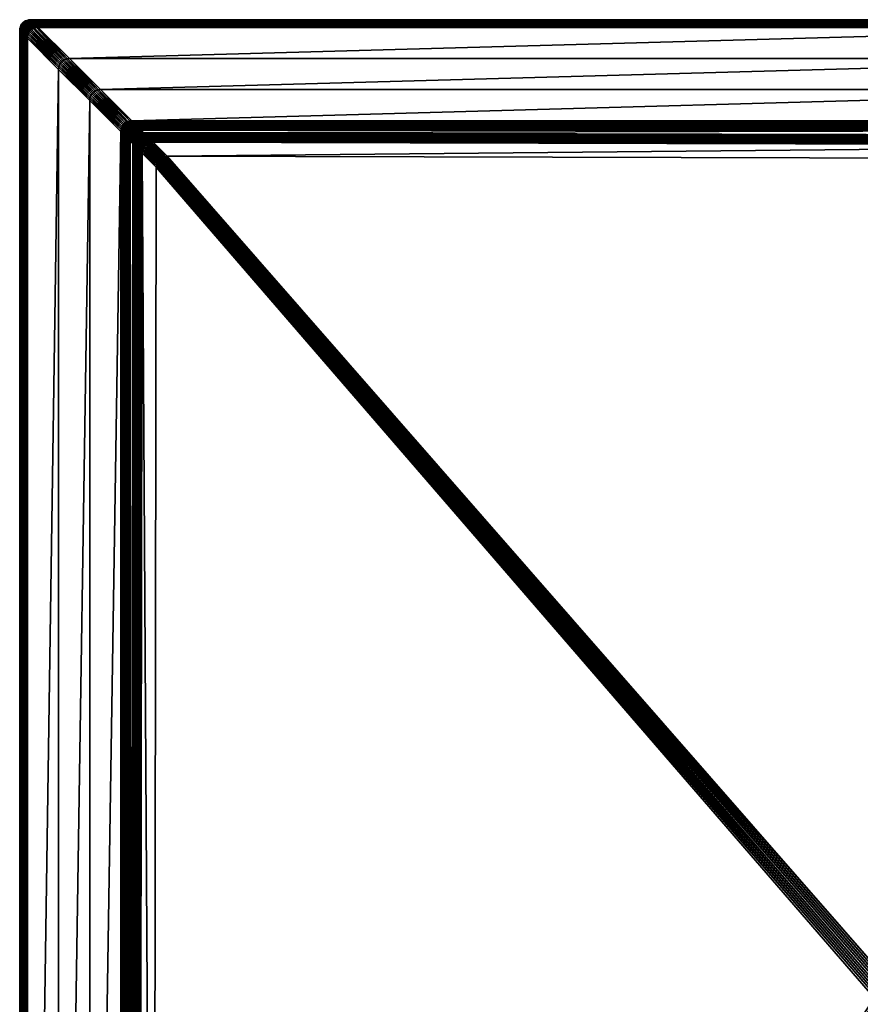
# Model space of a CAD drawing. Header units: centimetres. Extents: x 573 to 653, y 427 to 527.
# Tile 4 of 17: x 573 to 612, y 482 to 527. Entities that reach past the tile are written whole.
import ezdxf

# ---------------------------------------------------------------- set-up
doc = ezdxf.new("R2010")
doc.units = ezdxf.units.CM
doc.layers.get('0').update_dxf_attribs({"true_color": 0x565656})

msp = doc.modelspace()

# ---------------------------------------------------------------- meshes
at = {"color": 37, "true_color": 0x7a5834}
mesh = msp.add_polyface(dxfattribs=at)
corners = [(573.28, 526.587, 4), (573.269, 526.498, 4), (573.269, 526.498, 0), (573.28, 526.587, 0), (573.3, 526.668, 4), (573.3, 526.668, 0), (573.288, 526.579, 4.089), (573.277, 526.49, 4.089), (573.302, 526.566, 4.17), (573.291, 526.477, 4.17), (573.322, 526.546, 4.241), (573.311, 526.457, 4.241), (573.348, 526.52, 4.304), (573.337, 526.43, 4.304), (573.38, 526.487, 4.359), (573.369, 526.398, 4.359), (573.307, 526.66, 4.089), (573.321, 526.646, 4.17), (573.341, 526.626, 4.241), (573.367, 526.6, 4.304), (573.399, 526.568, 4.359), (573.369, 526.698, 4.241), (573.395, 526.672, 4.304), (573.428, 526.639, 4.359), (573.503, 526.264, 4.47), (573.514, 526.354, 4.47), (573.571, 526.297, 4.489), (573.56, 526.207, 4.489), (573.452, 526.315, 4.441), (573.463, 526.404, 4.441), (573.407, 526.36, 4.404), (573.418, 526.449, 4.404), (573.533, 526.434, 4.47), (573.59, 526.377, 4.489), (573.482, 526.485, 4.441), (573.438, 526.529, 4.404), (573.511, 526.556, 4.441), (573.561, 526.506, 4.47), (573.466, 526.601, 4.404), (573.503, 526.664, 4.404), (573.548, 526.62, 4.441), (573.593, 526.674, 4.441)]
mesh.append_faces([[corners[k] for k in face] for face in [(0, 1, 2), (2, 3, 0), (4, 0, 3), (3, 5, 4), (6, 7, 1), (1, 0, 6), (8, 9, 7), (7, 6, 8), (10, 11, 9), (9, 8, 10), (12, 13, 11), (11, 10, 12), (14, 15, 13), (13, 12, 14), (16, 6, 0), (0, 4, 16), (17, 8, 6), (6, 16, 17), (18, 10, 8), (8, 17, 18), (19, 12, 10), (10, 18, 19), (20, 14, 12), (12, 19, 20), (21, 18, 17), (22, 19, 18), (18, 21, 22), (23, 20, 19), (19, 22, 23), (24, 25, 26), (26, 27, 24), (28, 29, 25), (25, 24, 28), (30, 31, 29), (29, 28, 30), (15, 14, 31), (31, 30, 15), (25, 32, 33), (29, 34, 32), (32, 25, 29), (31, 35, 34), (34, 29, 31), (14, 20, 35), (35, 31, 14), (34, 36, 37), (37, 32, 34), (35, 38, 36), (36, 34, 35), (20, 23, 38), (38, 35, 20), (38, 39, 40), (40, 36, 38), (39, 38, 23), (41, 40, 39)]], dxfattribs={"vtx2": -1, "color": 37})
mesh = msp.add_polyface(dxfattribs=at)
corners = [(573.328, 526.739, 4), (573.3, 526.668, 4), (573.3, 526.668, 0), (573.328, 526.739, 0), (573.365, 526.802, 4), (573.365, 526.802, 0), (573.41, 526.857, 4), (573.41, 526.857, 0), (573.465, 526.902, 0), (573.528, 526.939, 0), (573.528, 526.939, 4), (573.465, 526.902, 4), (573.336, 526.732, 4.089), (573.307, 526.66, 4.089), (573.349, 526.718, 4.17), (573.321, 526.646, 4.17), (573.369, 526.698, 4.241), (573.372, 526.795, 4.089), (573.386, 526.781, 4.17), (573.406, 526.761, 4.241), (573.432, 526.735, 4.304), (573.395, 526.672, 4.304), (573.465, 526.703, 4.359), (573.428, 526.639, 4.359), (573.418, 526.849, 4.089), (573.432, 526.835, 4.17), (573.452, 526.815, 4.241), (573.478, 526.789, 4.304), (573.51, 526.757, 4.359), (573.503, 526.664, 4.404), (573.549, 526.718, 4.404), (573.536, 526.932, 4.089), (573.472, 526.895, 4.089), (573.549, 526.918, 4.17), (573.486, 526.881, 4.17), (573.569, 526.898, 4.241), (573.506, 526.861, 4.241), (573.595, 526.872, 4.304), (573.532, 526.835, 4.304), (573.565, 526.802, 4.359)]
mesh.append_faces([[corners[k] for k in face] for face in [(0, 1, 2), (2, 3, 0), (4, 0, 3), (3, 5, 4), (6, 4, 5), (5, 7, 6), (8, 9, 10), (10, 11, 8), (7, 8, 11), (11, 6, 7), (12, 13, 1), (1, 0, 12), (14, 15, 13), (13, 12, 14), (15, 14, 16), (17, 12, 0), (0, 4, 17), (18, 14, 12), (12, 17, 18), (19, 16, 14), (14, 18, 19), (20, 21, 16), (16, 19, 20), (22, 23, 21), (21, 20, 22), (24, 17, 4), (4, 6, 24), (25, 18, 17), (17, 24, 25), (26, 19, 18), (18, 25, 26), (27, 20, 19), (19, 26, 27), (28, 22, 20), (20, 27, 28), (23, 22, 29), (22, 28, 30), (30, 29, 22), (31, 32, 11), (11, 10, 31), (33, 34, 32), (32, 31, 33), (35, 36, 34), (34, 33, 35), (37, 38, 36), (32, 24, 6), (6, 11, 32), (34, 25, 24), (24, 32, 34), (36, 26, 25), (25, 34, 36), (38, 27, 26), (26, 36, 38), (39, 28, 27), (27, 38, 39)]], dxfattribs={"vtx2": -1, "color": 37})
mesh = msp.add_polyface(dxfattribs=at)
corners = [(573.571, 526.297, 4.489), (573.59, 526.377, 4.489), (573.653, 526.314, 4.5), (573.634, 526.234, 4.5), (573.514, 526.354, 4.47), (573.618, 526.449, 4.489), (573.681, 526.386, 4.5), (573.533, 526.434, 4.47), (573.561, 526.506, 4.47), (573.655, 526.512, 4.489), (573.718, 526.449, 4.5), (573.598, 526.569, 4.47), (573.511, 526.556, 4.441), (573.548, 526.62, 4.441), (573.701, 526.566, 4.489), (573.764, 526.503, 4.5), (573.644, 526.623, 4.47), (573.593, 526.674, 4.441), (573.503, 526.664, 4.404), (573.549, 526.718, 4.404), (573.971, 526.697, 4.489), (574.06, 526.707, 4.489), (574.123, 526.644, 4.5), (574.034, 526.634, 4.5), (573.914, 526.754, 4.47), (574.003, 526.764, 4.47), (573.863, 526.804, 4.441), (573.89, 526.677, 4.489), (573.953, 526.614, 4.5), (573.833, 526.734, 4.47), (573.782, 526.785, 4.441), (573.818, 526.649, 4.489), (573.881, 526.586, 4.5), (573.761, 526.706, 4.47), (573.711, 526.756, 4.441), (573.755, 526.612, 4.489), (573.818, 526.549, 4.5), (573.698, 526.669, 4.47), (573.648, 526.719, 4.441), (573.603, 526.764, 4.404), (573.666, 526.801, 4.404), (573.51, 526.757, 4.359), (573.565, 526.802, 4.359)]
mesh.append_faces([[corners[k] for k in face] for face in [(0, 1, 2), (2, 3, 0), (1, 0, 4), (1, 5, 6), (6, 2, 1), (7, 8, 5), (5, 1, 7), (5, 9, 10), (10, 6, 5), (8, 11, 9), (9, 5, 8), (12, 13, 11), (11, 8, 12), (9, 14, 15), (15, 10, 9), (11, 16, 14), (14, 9, 11), (13, 17, 16), (16, 11, 13), (18, 19, 17), (20, 21, 22), (22, 23, 20), (24, 25, 21), (21, 20, 24), (25, 24, 26), (27, 20, 23), (23, 28, 27), (29, 24, 20), (20, 27, 29), (24, 29, 30), (31, 27, 28), (28, 32, 31), (33, 29, 27), (27, 31, 33), (34, 30, 29), (29, 33, 34), (35, 31, 32), (32, 36, 35), (37, 33, 31), (31, 35, 37), (38, 34, 33), (33, 37, 38), (39, 40, 34), (34, 38, 39), (14, 35, 36), (36, 15, 14), (16, 37, 35), (35, 14, 16), (17, 38, 37), (37, 16, 17), (19, 39, 38), (38, 17, 19), (41, 42, 39), (39, 19, 41)]], dxfattribs={"vtx2": -1, "color": 37})
mesh = msp.add_polyface(dxfattribs=at)
corners = [(573.68, 526.987, 0), (573.769, 526.998, 0), (573.769, 526.998, 4), (573.68, 526.987, 4), (573.6, 526.968, 0), (573.6, 526.968, 4), (573.528, 526.939, 0), (573.528, 526.939, 4), (573.777, 526.99, 4.089), (573.688, 526.979, 4.089), (573.791, 526.977, 4.17), (573.702, 526.966, 4.17), (573.811, 526.957, 4.241), (573.721, 526.946, 4.241), (573.837, 526.93, 4.304), (573.748, 526.92, 4.304), (573.869, 526.898, 4.359), (573.78, 526.887, 4.359), (573.607, 526.96, 4.089), (573.621, 526.946, 4.17), (573.641, 526.926, 4.241), (573.667, 526.9, 4.304), (573.699, 526.868, 4.359), (573.536, 526.932, 4.089), (573.549, 526.918, 4.17), (573.569, 526.898, 4.241), (573.595, 526.872, 4.304), (573.628, 526.839, 4.359), (573.506, 526.861, 4.241), (573.565, 526.802, 4.359), (573.532, 526.835, 4.304), (573.863, 526.804, 4.441), (573.952, 526.815, 4.441), (574.003, 526.764, 4.47), (573.818, 526.849, 4.404), (573.908, 526.86, 4.404), (573.782, 526.785, 4.441), (573.914, 526.754, 4.47), (573.738, 526.829, 4.404), (573.666, 526.801, 4.404), (573.711, 526.756, 4.441), (573.603, 526.764, 4.404)]
mesh.append_faces([[corners[k] for k in face] for face in [(0, 1, 2), (2, 3, 0), (4, 0, 3), (3, 5, 4), (6, 4, 5), (5, 7, 6), (8, 9, 3), (3, 2, 8), (10, 11, 9), (9, 8, 10), (12, 13, 11), (11, 10, 12), (14, 15, 13), (13, 12, 14), (16, 17, 15), (15, 14, 16), (9, 18, 5), (5, 3, 9), (11, 19, 18), (18, 9, 11), (13, 20, 19), (19, 11, 13), (15, 21, 20), (20, 13, 15), (17, 22, 21), (21, 15, 17), (18, 23, 7), (7, 5, 18), (19, 24, 23), (23, 18, 19), (20, 25, 24), (24, 19, 20), (21, 26, 25), (25, 20, 21), (22, 27, 26), (26, 21, 22), (28, 25, 26), (27, 29, 30), (30, 26, 27), (31, 32, 33), (34, 35, 32), (32, 31, 34), (17, 16, 35), (35, 34, 17), (36, 31, 37), (38, 34, 31), (31, 36, 38), (22, 17, 34), (34, 38, 22), (39, 38, 36), (36, 40, 39), (27, 22, 38), (38, 39, 27), (29, 27, 39), (39, 41, 29)]], dxfattribs={"vtx2": -1, "color": 37})
mesh = msp.add_polyface(dxfattribs=at)
corners = [(573.769, 526.998, 4), (573.769, 526.998, 0), (626.769, 526.998, 0), (626.769, 526.998, 4), (576.985, 523.783, 4.5), (575.554, 525.213, 4.5), (628.554, 525.213, 4.5), (578.972, 521.795, 3.229), (578.847, 521.92, 4.012), (631.856, 521.911, 4.015), (580.05, 520.716, 2.742), (579.403, 521.363, 2.742), (632.543, 521.225, 2.15), (579.56, 520.306, 2.75), (579.549, 520.217, 2.751), (578.902, 520.864, 2.751), (579.58, 520.387, 2.749), (578.913, 520.953, 2.75), (579.608, 520.458, 2.748), (578.933, 521.034, 2.749), (579.645, 520.521, 2.747), (578.961, 521.105, 2.748), (579.691, 520.575, 2.746), (578.998, 521.168, 2.747), (579.961, 520.705, 2.743), (579.314, 521.352, 2.743), (579.88, 520.686, 2.744), (579.233, 521.333, 2.744), (579.809, 520.658, 2.745), (579.161, 521.305, 2.745), (579.746, 520.621, 2.746), (579.098, 521.268, 2.746), (626.777, 526.99, 4.089), (573.777, 526.99, 4.089), (626.791, 526.977, 4.17), (573.791, 526.977, 4.17), (626.811, 526.956, 4.241), (573.811, 526.957, 4.241), (626.837, 526.93, 4.304), (573.837, 526.93, 4.304), (626.869, 526.898, 4.359), (573.869, 526.898, 4.359), (627.123, 526.644, 4.5), (574.123, 526.644, 4.5), (574.06, 526.707, 4.489), (627.06, 526.707, 4.489), (574.003, 526.764, 4.47), (627.003, 526.764, 4.47), (573.952, 526.815, 4.441), (626.952, 526.815, 4.441), (573.908, 526.86, 4.404), (626.908, 526.86, 4.404), (631.481, 522.287, 4.489), (578.48, 522.287, 4.489), (578.416, 522.352, 4.5), (631.541, 522.226, 4.471), (578.54, 522.227, 4.47), (631.596, 522.171, 4.443), (578.595, 522.172, 4.443), (631.647, 522.12, 4.407), (578.646, 522.121, 4.407), (631.694, 522.073, 4.363), (578.691, 522.076, 4.362), (578.825, 521.942, 4.099), (631.833, 521.935, 4.102), (578.799, 521.968, 4.178), (631.805, 521.962, 4.18), (578.768, 521.999, 4.248), (631.773, 521.995, 4.249), (578.732, 522.035, 4.309), (631.736, 522.032, 4.31), (632.126, 521.642, 2.548), (578.993, 521.773, 3.143), (632.154, 521.614, 2.47), (579.02, 521.747, 3.064), (632.186, 521.582, 2.401), (579.051, 521.716, 2.994), (632.223, 521.545, 2.34), (579.087, 521.68, 2.933), (632.265, 521.503, 2.287), (579.127, 521.639, 2.88), (579.338, 521.428, 2.752), (632.478, 521.29, 2.16), (579.278, 521.488, 2.771), (632.418, 521.35, 2.179), (579.223, 521.543, 2.799), (632.362, 521.406, 2.207), (579.173, 521.593, 2.835), (632.311, 521.457, 2.243), (629.985, 523.782, 4.5)]
mesh.append_faces([[corners[k] for k in face] for face in [(0, 1, 2), (2, 3, 0), (4, 5, 6), (7, 8, 9), (10, 11, 12), (13, 14, 15), (16, 13, 17), (18, 16, 19), (20, 18, 21), (22, 20, 23), (24, 25, 11), (11, 10, 24), (26, 27, 25), (25, 24, 26), (28, 29, 27), (27, 26, 28), (30, 31, 29), (29, 28, 30), (31, 30, 22), (32, 33, 0), (0, 3, 32), (34, 35, 33), (33, 32, 34), (36, 37, 35), (35, 34, 36), (38, 39, 37), (37, 36, 38), (40, 41, 39), (42, 43, 44), (45, 44, 46), (47, 46, 48), (49, 48, 50), (51, 50, 41), (52, 53, 54), (55, 56, 53), (57, 58, 56), (59, 60, 58), (61, 62, 60), (9, 8, 63), (64, 63, 65), (66, 65, 67), (68, 67, 69), (70, 69, 62), (71, 72, 7), (73, 74, 72), (75, 76, 74), (77, 78, 76), (79, 80, 78), (12, 11, 81), (82, 81, 83), (84, 83, 85), (86, 85, 87), (88, 87, 80), (54, 4, 89), (5, 43, 42)]], dxfattribs={"vtx2": -1, "color": 37})
mesh = msp.add_polyface(dxfattribs=at)
corners = [(628.554, 525.213, 4.5), (629.985, 523.782, 4.5), (576.985, 523.783, 4.5), (631.856, 521.911, 4.015), (632.103, 521.665, 2.635), (578.972, 521.795, 3.229), (632.543, 521.225, 2.15), (633.189, 520.579, 2.15), (580.05, 520.716, 2.742), (626.869, 526.998, 4), (626.769, 526.998, 4), (626.769, 526.998, 0), (626.869, 526.998, 0), (626.969, 526.998, 4), (626.969, 526.998, 0), (573.837, 526.93, 4.304), (626.837, 526.93, 4.304), (626.869, 526.898, 4.359), (574.06, 526.707, 4.489), (627.06, 526.707, 4.489), (627.123, 526.644, 4.5), (574.003, 526.764, 4.47), (627.003, 526.764, 4.47), (573.952, 526.815, 4.441), (626.952, 526.815, 4.441), (573.908, 526.86, 4.404), (626.908, 526.86, 4.404), (573.869, 526.898, 4.359), (578.416, 522.352, 4.5), (631.416, 522.352, 4.5), (631.481, 522.287, 4.489), (578.48, 522.287, 4.489), (631.541, 522.226, 4.471), (578.54, 522.227, 4.47), (631.596, 522.171, 4.443), (578.595, 522.172, 4.443), (631.647, 522.12, 4.407), (578.646, 522.121, 4.407), (631.694, 522.073, 4.363), (578.825, 521.942, 4.099), (631.833, 521.935, 4.102), (578.799, 521.968, 4.178), (631.805, 521.962, 4.18), (578.768, 521.999, 4.248), (631.773, 521.995, 4.249), (578.732, 522.035, 4.309), (631.736, 522.032, 4.31), (578.691, 522.076, 4.362), (632.126, 521.642, 2.548), (578.993, 521.773, 3.143), (632.154, 521.614, 2.47), (579.02, 521.747, 3.064), (632.186, 521.582, 2.401), (579.051, 521.716, 2.994), (632.223, 521.545, 2.34), (579.087, 521.68, 2.933), (632.265, 521.503, 2.287), (579.338, 521.428, 2.752), (632.478, 521.29, 2.16), (579.278, 521.488, 2.771), (632.418, 521.35, 2.179), (579.223, 521.543, 2.799), (632.362, 521.406, 2.207), (579.173, 521.593, 2.835), (632.311, 521.457, 2.243), (579.127, 521.639, 2.88), (626.877, 526.99, 4.089), (626.777, 526.99, 4.089), (626.891, 526.977, 4.17), (626.791, 526.977, 4.17), (626.911, 526.956, 4.241), (626.811, 526.956, 4.241), (626.937, 526.93, 4.304), (626.969, 526.898, 4.359), (626.977, 526.99, 4.089), (626.991, 526.977, 4.17), (627.011, 526.956, 4.241), (627.037, 526.93, 4.304), (627.008, 526.86, 4.404), (575.554, 525.213, 4.5)]
mesh.append_faces([[corners[k] for k in face] for face in [(0, 1, 2), (3, 4, 5), (6, 7, 8), (9, 10, 11), (11, 12, 9), (13, 9, 12), (12, 14, 13), (15, 16, 17), (18, 19, 20), (21, 22, 19), (23, 24, 22), (25, 26, 24), (27, 17, 26), (28, 29, 30), (31, 30, 32), (33, 32, 34), (35, 34, 36), (37, 36, 38), (39, 40, 3), (41, 42, 40), (43, 44, 42), (45, 46, 44), (47, 38, 46), (5, 4, 48), (49, 48, 50), (51, 50, 52), (53, 52, 54), (55, 54, 56), (57, 58, 6), (59, 60, 58), (61, 62, 60), (63, 64, 62), (65, 56, 64), (66, 67, 10), (10, 9, 66), (68, 69, 67), (67, 66, 68), (70, 71, 69), (69, 68, 70), (72, 16, 71), (71, 70, 72), (73, 17, 16), (16, 72, 73), (74, 66, 9), (9, 13, 74), (75, 68, 66), (66, 74, 75), (76, 70, 68), (68, 75, 76), (77, 72, 70), (17, 73, 78), (78, 26, 17), (1, 29, 28), (20, 0, 79)]], dxfattribs={"vtx2": -1, "color": 37})
mesh = msp.add_polyface(dxfattribs=at)
corners = [(573.269, 427.498, 4), (573.269, 427.498, 0), (573.269, 526.498, 0), (576.485, 523.283, 4.5), (576.485, 430.713, 4.5), (575.054, 429.283, 4.5), (578.341, 432.57, 3.986), (578.338, 432.566, 4.009), (578.347, 521.42, 4.012), (579.414, 433.638, 3.476), (578.764, 432.991, 3.489), (578.902, 520.864, 2.751), (612.564, 481.998, 2.754), (579.549, 520.217, 2.751), (579.824, 433.149, 3.477), (613.2, 481.362, 2.754), (613.271, 481.291, 2.754), (579.743, 433.168, 3.478), (613.129, 481.432, 2.754), (579.672, 433.196, 3.478), (613.059, 481.503, 2.754), (579.609, 433.233, 3.478), (612.988, 481.574, 2.754), (579.554, 433.279, 3.478), (612.917, 481.644, 2.754), (612.634, 481.927, 2.754), (579.424, 433.549, 3.477), (612.705, 481.857, 2.754), (579.444, 433.468, 3.478), (612.776, 481.786, 2.754), (579.472, 433.396, 3.478), (612.846, 481.715, 2.754), (579.509, 433.333, 3.478), (612.776, 481.927, 2.753), (612.846, 481.856, 2.753), (573.277, 526.49, 4.089), (573.277, 427.506, 4.089), (573.291, 526.477, 4.17), (573.291, 427.52, 4.17), (573.311, 526.457, 4.241), (573.311, 427.539, 4.241), (573.337, 526.43, 4.304), (573.337, 427.566, 4.304), (573.369, 526.398, 4.359), (573.369, 427.598, 4.359), (573.623, 526.144, 4.5), (573.623, 427.852, 4.5), (573.56, 427.789, 4.489), (573.56, 526.207, 4.489), (573.503, 427.732, 4.47), (573.503, 526.264, 4.47), (573.452, 427.681, 4.441), (573.452, 526.315, 4.441), (573.407, 427.636, 4.404), (573.407, 526.36, 4.404), (577.98, 521.787, 4.489), (577.98, 432.209, 4.489), (577.916, 432.144, 4.5), (578.04, 521.727, 4.47), (578.04, 432.268, 4.47), (578.095, 521.672, 4.443), (578.094, 432.323, 4.442), (578.146, 521.621, 4.407), (578.144, 432.373, 4.406), (578.191, 521.576, 4.362), (578.189, 432.417, 4.361), (578.318, 432.547, 4.097), (578.326, 521.441, 4.099), (578.293, 432.522, 4.176), (578.299, 521.468, 4.178), (578.263, 432.492, 4.246), (578.268, 521.499, 4.248), (578.228, 432.457, 4.308), (578.232, 521.535, 4.309), (578.492, 521.274, 3.152), (578.361, 432.59, 3.898), (578.519, 521.248, 3.073), (578.386, 432.614, 3.819), (578.55, 521.217, 3.003), (578.416, 432.644, 3.748), (578.586, 521.181, 2.942), (578.451, 432.679, 3.686), (578.626, 521.14, 2.889), (578.491, 432.718, 3.632), (578.7, 432.926, 3.5), (578.837, 520.929, 2.762), (578.64, 432.867, 3.521), (578.777, 520.989, 2.781), (578.585, 432.813, 3.549), (578.722, 521.044, 2.808), (578.536, 432.763, 3.586), (578.672, 521.094, 2.844), (577.916, 521.852, 4.5), (575.054, 524.714, 4.5)]
mesh.append_faces([[corners[k] for k in face] for face in [(12, 9, 13)]], dxfattribs={"color": 37})
mesh.append_faces([[corners[k] for k in face] for face in [(0, 1, 2), (3, 4, 5), (6, 7, 8), (9, 10, 11), (14, 15, 16), (17, 18, 15), (19, 20, 18), (21, 22, 20), (23, 24, 22), (22, 21, 23), (25, 26, 9), (9, 12, 25), (27, 28, 26), (26, 25, 27), (29, 30, 28), (28, 27, 29), (31, 32, 30), (30, 29, 31), (24, 23, 32), (32, 31, 24), (27, 33, 34), (35, 36, 0), (37, 38, 36), (39, 40, 38), (41, 42, 40), (43, 44, 42), (45, 46, 47), (48, 47, 49), (50, 49, 51), (52, 51, 53), (54, 53, 44), (55, 56, 57), (58, 59, 56), (60, 61, 59), (62, 63, 61), (64, 65, 63), (8, 7, 66), (67, 66, 68), (69, 68, 70), (71, 70, 72), (73, 72, 65), (74, 75, 6), (76, 77, 75), (78, 79, 77), (80, 81, 79), (82, 83, 81), (11, 10, 84), (85, 84, 86), (87, 86, 88), (89, 88, 90), (91, 90, 83), (92, 57, 4), (93, 5, 46)]], dxfattribs={"vtx2": -1, "color": 37})
mesh = msp.add_polyface(dxfattribs=at)
corners = [(573.269, 526.498, 0), (573.269, 526.498, 4), (573.269, 427.498, 4), (575.054, 429.283, 4.5), (575.054, 524.714, 4.5), (576.485, 523.283, 4.5), (578.347, 521.42, 4.012), (578.471, 521.296, 3.239), (578.341, 432.57, 3.986), (578.902, 520.864, 2.751), (579.549, 520.217, 2.751), (579.414, 433.638, 3.476), (579.961, 520.705, 2.743), (580.05, 520.716, 2.742), (613.269, 482.703, 2.741), (579.88, 520.686, 2.744), (613.198, 482.633, 2.742), (579.809, 520.658, 2.745), (613.128, 482.562, 2.743), (613.057, 482.492, 2.745), (579.746, 520.621, 2.746), (612.987, 482.421, 2.746), (579.691, 520.575, 2.746), (612.916, 482.351, 2.747), (612.634, 482.069, 2.753), (612.564, 481.998, 2.754), (579.56, 520.306, 2.75), (612.705, 482.139, 2.751), (579.58, 520.387, 2.749), (612.775, 482.21, 2.75), (579.608, 520.458, 2.748), (612.846, 482.28, 2.749), (579.645, 520.521, 2.747), (573.277, 526.49, 4.089), (573.277, 427.506, 4.089), (573.291, 526.477, 4.17), (573.291, 427.52, 4.17), (573.311, 526.457, 4.241), (573.311, 427.539, 4.241), (573.337, 526.43, 4.304), (573.337, 427.566, 4.304), (573.369, 526.398, 4.359), (573.56, 427.789, 4.489), (573.56, 526.207, 4.489), (573.623, 526.144, 4.5), (573.503, 427.732, 4.47), (573.503, 526.264, 4.47), (573.452, 427.681, 4.441), (573.452, 526.315, 4.441), (573.407, 427.636, 4.404), (573.407, 526.36, 4.404), (573.369, 427.598, 4.359), (577.916, 432.144, 4.5), (577.916, 521.852, 4.5), (577.98, 521.787, 4.489), (577.98, 432.209, 4.489), (578.04, 521.727, 4.47), (578.04, 432.268, 4.47), (578.095, 521.672, 4.443), (578.094, 432.323, 4.442), (578.146, 521.621, 4.407), (578.144, 432.373, 4.406), (578.191, 521.576, 4.362), (578.318, 432.547, 4.097), (578.326, 521.441, 4.099), (578.293, 432.522, 4.176), (578.299, 521.468, 4.178), (578.263, 432.492, 4.246), (578.268, 521.499, 4.248), (578.228, 432.457, 4.308), (578.232, 521.535, 4.309), (578.189, 432.417, 4.361), (578.492, 521.274, 3.152), (578.361, 432.59, 3.898), (578.519, 521.248, 3.073), (578.386, 432.614, 3.819), (578.55, 521.217, 3.003), (578.416, 432.644, 3.748), (578.586, 521.181, 2.942), (578.451, 432.679, 3.686), (578.626, 521.14, 2.889), (578.7, 432.926, 3.5), (578.837, 520.929, 2.762), (578.64, 432.867, 3.521), (578.777, 520.989, 2.781), (578.585, 432.813, 3.549), (578.722, 521.044, 2.808), (578.536, 432.763, 3.586), (578.672, 521.094, 2.844), (578.491, 432.718, 3.632), (576.485, 430.713, 4.5), (573.623, 427.852, 4.5)]
mesh.append_faces([[corners[k] for k in face] for face in [(0, 1, 2), (3, 4, 5), (6, 7, 8), (9, 10, 11), (12, 13, 14), (15, 12, 16), (17, 15, 18), (18, 19, 17), (20, 17, 19), (19, 21, 20), (22, 20, 21), (21, 23, 22), (24, 25, 10), (10, 26, 24), (27, 24, 26), (26, 28, 27), (29, 27, 28), (28, 30, 29), (31, 29, 30), (30, 32, 31), (23, 31, 32), (32, 22, 23), (2, 1, 33), (34, 33, 35), (36, 35, 37), (38, 37, 39), (40, 39, 41), (42, 43, 44), (45, 46, 43), (47, 48, 46), (49, 50, 48), (51, 41, 50), (52, 53, 54), (55, 54, 56), (57, 56, 58), (59, 58, 60), (61, 60, 62), (63, 64, 6), (65, 66, 64), (67, 68, 66), (69, 70, 68), (71, 62, 70), (8, 7, 72), (73, 72, 74), (75, 74, 76), (77, 76, 78), (79, 78, 80), (81, 82, 9), (83, 84, 82), (85, 86, 84), (87, 88, 86), (89, 80, 88), (90, 5, 53), (91, 44, 4)]], dxfattribs={"vtx2": -1, "color": 37})
mesh = msp.add_polyface(dxfattribs=at)
corners = [(576.496, 523.372, 4.5), (576.485, 523.283, 4.5), (575.054, 524.714, 4.5), (575.065, 524.803, 4.5), (576.515, 523.452, 4.5), (575.084, 524.883, 4.5), (576.543, 523.524, 4.5), (575.112, 524.955, 4.5), (576.58, 523.587, 4.5), (575.149, 525.018, 4.5), (576.626, 523.641, 4.5), (575.195, 525.072, 4.5), (576.896, 523.772, 4.5), (575.465, 525.203, 4.5), (575.554, 525.213, 4.5), (576.985, 523.783, 4.5), (576.815, 523.752, 4.5), (575.384, 525.183, 4.5), (576.743, 523.724, 4.5), (575.312, 525.155, 4.5), (576.68, 523.687, 4.5), (575.249, 525.118, 4.5), (573.56, 526.207, 4.489), (573.571, 526.297, 4.489), (573.634, 526.234, 4.5), (573.623, 526.144, 4.5), (577.927, 521.941, 4.5), (573.653, 526.314, 4.5), (577.946, 522.021, 4.5), (573.681, 526.386, 4.5), (577.974, 522.093, 4.5), (573.718, 526.449, 4.5), (578.011, 522.156, 4.5), (573.764, 526.503, 4.5), (578.057, 522.21, 4.5), (578.326, 522.341, 4.5), (578.416, 522.352, 4.5), (574.123, 526.644, 4.5), (574.034, 526.634, 4.5), (578.246, 522.321, 4.5), (573.953, 526.614, 4.5), (578.174, 522.293, 4.5), (573.881, 526.586, 4.5), (578.111, 522.256, 4.5), (573.818, 526.549, 4.5)]
mesh.append_faces([[corners[k] for k in face] for face in [(0, 1, 2), (2, 3, 0), (4, 0, 3), (3, 5, 4), (6, 4, 5), (5, 7, 6), (8, 6, 7), (7, 9, 8), (10, 8, 9), (9, 11, 10), (12, 13, 14), (14, 15, 12), (16, 17, 13), (13, 12, 16), (18, 19, 17), (17, 16, 18), (20, 21, 19), (19, 18, 20), (10, 11, 21), (21, 20, 10), (22, 23, 24), (24, 25, 22), (3, 2, 25), (25, 24, 3), (1, 0, 26), (5, 3, 24), (24, 27, 5), (0, 4, 28), (7, 5, 27), (27, 29, 7), (4, 6, 30), (9, 7, 29), (29, 31, 9), (6, 8, 32), (11, 9, 31), (31, 33, 11), (8, 10, 34), (35, 12, 15), (15, 36, 35), (37, 14, 13), (13, 38, 37), (39, 16, 12), (12, 35, 39), (38, 13, 17), (17, 40, 38), (41, 18, 16), (40, 17, 19), (19, 42, 40), (43, 20, 18), (42, 19, 21), (21, 44, 42), (34, 10, 20), (44, 21, 11), (11, 33, 44)]], dxfattribs={"vtx2": -1, "color": 37})
mesh = msp.add_polyface(dxfattribs=at)
corners = [(577.991, 521.876, 4.489), (577.98, 521.787, 4.489), (577.916, 521.852, 4.5), (577.927, 521.941, 4.5), (578.051, 521.816, 4.47), (578.04, 521.727, 4.47), (578.106, 521.761, 4.443), (578.095, 521.672, 4.443), (578.157, 521.711, 4.407), (578.146, 521.621, 4.407), (578.202, 521.665, 4.362), (578.191, 521.576, 4.362), (578.011, 521.956, 4.489), (577.946, 522.021, 4.5), (578.071, 521.896, 4.47), (578.126, 521.841, 4.443), (578.176, 521.791, 4.407), (578.222, 521.745, 4.362), (578.039, 522.028, 4.489), (577.974, 522.093, 4.5), (578.099, 521.968, 4.47), (578.154, 521.913, 4.443), (578.204, 521.863, 4.407), (578.076, 522.091, 4.489), (578.011, 522.156, 4.5), (578.136, 522.031, 4.47), (578.191, 521.976, 4.443), (578.122, 522.146, 4.489), (578.057, 522.21, 4.5), (578.182, 522.086, 4.47), (578.237, 522.03, 4.443), (578.239, 522.228, 4.489), (578.176, 522.191, 4.489), (578.111, 522.256, 4.5), (578.174, 522.293, 4.5), (578.236, 522.131, 4.47), (576.485, 523.283, 4.5), (576.496, 523.372, 4.5), (576.515, 523.452, 4.5), (576.543, 523.524, 4.5), (576.58, 523.587, 4.5), (576.815, 523.752, 4.5), (578.246, 522.321, 4.5), (576.743, 523.724, 4.5), (576.68, 523.687, 4.5)]
mesh.append_faces([[corners[k] for k in face] for face in [(0, 1, 2), (2, 3, 0), (4, 5, 1), (1, 0, 4), (6, 7, 5), (5, 4, 6), (8, 9, 7), (7, 6, 8), (10, 11, 9), (9, 8, 10), (12, 0, 3), (3, 13, 12), (14, 4, 0), (0, 12, 14), (15, 6, 4), (4, 14, 15), (16, 8, 6), (6, 15, 16), (17, 10, 8), (8, 16, 17), (18, 12, 13), (13, 19, 18), (20, 14, 12), (12, 18, 20), (21, 15, 14), (14, 20, 21), (22, 16, 15), (15, 21, 22), (23, 18, 19), (19, 24, 23), (25, 20, 18), (18, 23, 25), (26, 21, 20), (20, 25, 26), (27, 23, 24), (24, 28, 27), (29, 25, 23), (23, 27, 29), (30, 26, 25), (25, 29, 30), (31, 32, 33), (33, 34, 31), (32, 27, 28), (28, 33, 32), (35, 29, 27), (27, 32, 35), (3, 2, 36), (13, 3, 37), (19, 13, 38), (24, 19, 39), (28, 24, 40), (41, 42, 34), (43, 34, 33), (44, 33, 28)]], dxfattribs={"vtx2": -1, "color": 37})
mesh = msp.add_polyface(dxfattribs=at)
corners = [(578.241, 521.926, 4.407), (578.204, 521.863, 4.407), (578.154, 521.913, 4.443), (578.191, 521.976, 4.443), (578.287, 521.88, 4.362), (578.25, 521.817, 4.362), (578.287, 521.98, 4.407), (578.237, 522.03, 4.443), (578.333, 521.935, 4.362), (578.328, 521.839, 4.309), (578.373, 521.894, 4.309), (578.409, 521.858, 4.248), (578.364, 521.804, 4.248), (578.48, 522.287, 4.489), (578.391, 522.276, 4.489), (578.326, 522.341, 4.5), (578.416, 522.352, 4.5), (578.54, 522.227, 4.47), (578.451, 522.216, 4.47), (578.311, 522.256, 4.489), (578.246, 522.321, 4.5), (578.371, 522.196, 4.47), (578.506, 522.161, 4.443), (578.426, 522.141, 4.443), (578.239, 522.228, 4.489), (578.174, 522.293, 4.5), (578.299, 522.168, 4.47), (578.354, 522.113, 4.443), (578.476, 522.091, 4.407), (578.404, 522.063, 4.407), (578.522, 522.045, 4.362), (578.45, 522.017, 4.362), (578.236, 522.131, 4.47), (578.176, 522.191, 4.489), (578.291, 522.076, 4.443), (578.341, 522.026, 4.407), (578.387, 521.98, 4.362), (578.182, 522.086, 4.47), (578.491, 521.976, 4.309), (578.428, 521.939, 4.309), (578.464, 521.904, 4.248), (578.495, 521.872, 4.178), (578.44, 521.827, 4.178)]
mesh.append_faces([[corners[k] for k in face] for face in [(0, 1, 2), (2, 3, 0), (4, 5, 1), (1, 0, 4), (6, 0, 3), (3, 7, 6), (8, 4, 0), (0, 6, 8), (5, 4, 9), (9, 10, 11), (11, 12, 9), (4, 8, 10), (10, 9, 4), (13, 14, 15), (15, 16, 13), (17, 18, 14), (14, 13, 17), (14, 19, 20), (20, 15, 14), (18, 21, 19), (19, 14, 18), (22, 23, 21), (21, 18, 22), (19, 24, 25), (25, 20, 19), (21, 26, 24), (24, 19, 21), (23, 27, 26), (26, 21, 23), (28, 29, 27), (27, 23, 28), (30, 31, 29), (29, 28, 30), (26, 32, 33), (33, 24, 26), (27, 34, 32), (32, 26, 27), (29, 35, 34), (34, 27, 29), (31, 36, 35), (35, 29, 31), (34, 7, 37), (37, 32, 34), (35, 6, 7), (7, 34, 35), (36, 8, 6), (6, 35, 36), (36, 31, 38), (38, 39, 36), (11, 40, 41), (41, 42, 11), (10, 39, 40), (40, 11, 10), (8, 36, 39), (39, 10, 8)]], dxfattribs={"vtx2": -1, "color": 37})
mesh = msp.add_polyface(dxfattribs=at)
corners = [(578.882, 521.784, 3.23), (578.758, 521.909, 4.012), (578.847, 521.92, 4.012), (578.972, 521.795, 3.229), (578.802, 521.765, 3.231), (578.677, 521.89, 4.012), (578.73, 521.737, 3.232), (578.606, 521.861, 4.012), (578.595, 522.172, 4.443), (578.506, 522.161, 4.443), (578.451, 522.216, 4.47), (578.54, 522.227, 4.47), (578.646, 522.121, 4.407), (578.557, 522.111, 4.407), (578.691, 522.076, 4.362), (578.602, 522.065, 4.362), (578.476, 522.091, 4.407), (578.426, 522.141, 4.443), (578.522, 522.045, 4.362), (578.736, 521.931, 4.099), (578.825, 521.942, 4.099), (578.71, 521.957, 4.178), (578.799, 521.968, 4.178), (578.679, 521.988, 4.248), (578.768, 521.999, 4.248), (578.643, 522.024, 4.309), (578.732, 522.035, 4.309), (578.656, 521.911, 4.099), (578.63, 521.938, 4.178), (578.598, 521.969, 4.248), (578.562, 522.005, 4.309), (578.584, 521.883, 4.099), (578.558, 521.909, 4.178), (578.527, 521.94, 4.248), (578.491, 521.976, 4.309), (578.45, 522.017, 4.362), (578.521, 521.846, 4.099), (578.543, 521.824, 4.012), (578.495, 521.872, 4.178), (578.464, 521.904, 4.248), (578.428, 521.939, 4.309), (578.467, 521.8, 4.099), (578.44, 521.827, 4.178)]
mesh.append_faces([[corners[k] for k in face] for face in [(0, 1, 2), (2, 3, 0), (4, 5, 1), (6, 7, 5), (8, 9, 10), (10, 11, 8), (12, 13, 9), (9, 8, 12), (14, 15, 13), (13, 12, 14), (13, 16, 17), (17, 9, 13), (15, 18, 16), (16, 13, 15), (19, 20, 2), (2, 1, 19), (21, 22, 20), (20, 19, 21), (23, 24, 22), (22, 21, 23), (25, 26, 24), (24, 23, 25), (15, 14, 26), (26, 25, 15), (27, 19, 1), (1, 5, 27), (28, 21, 19), (19, 27, 28), (29, 23, 21), (21, 28, 29), (30, 25, 23), (23, 29, 30), (18, 15, 25), (25, 30, 18), (31, 27, 5), (5, 7, 31), (32, 28, 27), (27, 31, 32), (33, 29, 28), (28, 32, 33), (34, 30, 29), (29, 33, 34), (35, 18, 30), (30, 34, 35), (36, 31, 7), (7, 37, 36), (38, 32, 31), (31, 36, 38), (39, 33, 32), (32, 38, 39), (40, 34, 33), (33, 39, 40), (41, 36, 37), (42, 38, 36), (36, 41, 42)]], dxfattribs={"vtx2": -1, "color": 37})
mesh = msp.add_polyface(dxfattribs=at)
corners = [(578.482, 521.385, 3.238), (578.471, 521.296, 3.239), (578.347, 521.42, 4.012), (578.358, 521.509, 4.012), (578.501, 521.465, 3.237), (578.378, 521.59, 4.012), (578.53, 521.537, 3.236), (578.406, 521.661, 4.012), (578.443, 521.724, 4.012), (578.567, 521.6, 3.235), (578.25, 521.817, 4.362), (578.222, 521.745, 4.362), (578.176, 521.791, 4.407), (578.204, 521.863, 4.407), (578.326, 521.441, 4.099), (578.336, 521.531, 4.099), (578.299, 521.468, 4.178), (578.31, 521.557, 4.178), (578.268, 521.499, 4.248), (578.279, 521.588, 4.248), (578.232, 521.535, 4.309), (578.243, 521.624, 4.309), (578.191, 521.576, 4.362), (578.202, 521.665, 4.362), (578.356, 521.611, 4.099), (578.33, 521.638, 4.178), (578.298, 521.669, 4.248), (578.262, 521.705, 4.309), (578.384, 521.683, 4.099), (578.358, 521.709, 4.178), (578.327, 521.74, 4.248), (578.291, 521.776, 4.309), (578.421, 521.746, 4.099), (578.395, 521.772, 4.178), (578.364, 521.804, 4.248), (578.328, 521.839, 4.309), (578.467, 521.8, 4.099), (578.488, 521.779, 4.012), (578.44, 521.827, 4.178), (578.409, 521.858, 4.248)]
mesh.append_faces([[corners[k] for k in face] for face in [(0, 1, 2), (2, 3, 0), (4, 0, 3), (3, 5, 4), (6, 4, 5), (5, 7, 6), (7, 8, 9), (10, 11, 12), (12, 13, 10), (14, 15, 3), (3, 2, 14), (16, 17, 15), (15, 14, 16), (18, 19, 17), (17, 16, 18), (20, 21, 19), (19, 18, 20), (22, 23, 21), (21, 20, 22), (15, 24, 5), (5, 3, 15), (17, 25, 24), (24, 15, 17), (19, 26, 25), (25, 17, 19), (21, 27, 26), (26, 19, 21), (23, 11, 27), (27, 21, 23), (24, 28, 7), (7, 5, 24), (25, 29, 28), (28, 24, 25), (26, 30, 29), (29, 25, 26), (27, 31, 30), (30, 26, 27), (11, 10, 31), (31, 27, 11), (28, 32, 8), (8, 7, 28), (29, 33, 32), (32, 28, 29), (30, 34, 33), (33, 29, 30), (31, 35, 34), (34, 30, 31), (35, 31, 10), (32, 36, 37), (37, 8, 32), (33, 38, 36), (36, 32, 33), (34, 39, 38), (38, 33, 34)]], dxfattribs={"vtx2": -1, "color": 37})
mesh = msp.add_polyface(dxfattribs=at)
corners = [(578.567, 521.6, 3.235), (578.53, 521.537, 3.236), (578.406, 521.661, 4.012), (578.613, 521.654, 3.234), (578.443, 521.724, 4.012), (578.488, 521.779, 4.012), (578.758, 521.909, 4.012), (578.882, 521.784, 3.23), (578.802, 521.765, 3.231), (578.677, 521.89, 4.012), (578.73, 521.737, 3.232), (578.667, 521.7, 3.233), (578.543, 521.824, 4.012), (578.606, 521.861, 4.012), (578.634, 521.633, 3.147), (578.588, 521.578, 3.148), (578.66, 521.606, 3.069), (578.615, 521.552, 3.07), (578.692, 521.575, 2.999), (578.993, 521.773, 3.143), (578.904, 521.763, 3.143), (578.972, 521.795, 3.229), (579.02, 521.747, 3.064), (578.93, 521.736, 3.065), (578.823, 521.743, 3.144), (578.85, 521.717, 3.066), (578.961, 521.705, 2.995), (578.881, 521.686, 2.996), (578.997, 521.669, 2.933), (578.917, 521.65, 2.934), (579.038, 521.628, 2.88), (578.958, 521.609, 2.881), (578.752, 521.715, 3.145), (578.778, 521.689, 3.067), (578.809, 521.657, 2.997), (578.845, 521.622, 2.935), (578.886, 521.581, 2.882), (578.689, 521.678, 3.146), (578.715, 521.652, 3.068), (578.746, 521.621, 2.998), (578.782, 521.585, 2.936), (578.467, 521.8, 4.099), (579.003, 521.563, 2.837)]
mesh.append_faces([[corners[k] for k in face] for face in [(0, 1, 2), (3, 0, 4), (4, 5, 3), (6, 7, 8), (9, 8, 10), (11, 12, 13), (13, 10, 11), (5, 12, 11), (11, 3, 5), (14, 15, 0), (0, 3, 14), (16, 17, 15), (15, 14, 16), (17, 16, 18), (19, 20, 7), (7, 21, 19), (22, 23, 20), (20, 24, 8), (8, 7, 20), (23, 25, 24), (24, 20, 23), (26, 27, 25), (25, 23, 26), (28, 29, 27), (27, 26, 28), (30, 31, 29), (24, 32, 10), (10, 8, 24), (25, 33, 32), (32, 24, 25), (27, 34, 33), (33, 25, 27), (29, 35, 34), (34, 27, 29), (31, 36, 35), (35, 29, 31), (32, 37, 11), (11, 10, 32), (33, 38, 37), (37, 32, 33), (34, 39, 38), (38, 33, 34), (35, 40, 39), (39, 34, 35), (40, 35, 36), (37, 14, 3), (3, 11, 37), (38, 16, 14), (14, 37, 38), (39, 18, 16), (16, 38, 39), (18, 39, 40), (12, 5, 41), (36, 31, 42)]], dxfattribs={"vtx2": -1, "color": 37})
mesh = msp.add_polyface(dxfattribs=at)
corners = [(578.902, 520.864, 2.751), (578.913, 520.953, 2.75), (579.56, 520.306, 2.75), (578.933, 521.034, 2.749), (579.58, 520.387, 2.749), (578.961, 521.105, 2.748), (579.608, 520.458, 2.748), (578.998, 521.168, 2.747), (579.645, 520.521, 2.747), (579.044, 521.223, 2.746), (579.691, 520.575, 2.746), (579.098, 521.268, 2.746), (578.904, 521.763, 3.143), (578.993, 521.773, 3.143), (579.02, 521.747, 3.064), (579.051, 521.716, 2.994), (578.961, 521.705, 2.995), (578.93, 521.736, 3.065), (579.087, 521.68, 2.933), (578.997, 521.669, 2.933), (579.127, 521.639, 2.88), (579.038, 521.628, 2.88), (578.917, 521.65, 2.934), (578.933, 521.233, 2.758), (578.979, 521.287, 2.757), (579.249, 521.417, 2.753), (579.338, 521.428, 2.752), (579.403, 521.363, 2.742), (579.314, 521.352, 2.743), (579.189, 521.477, 2.772), (579.278, 521.488, 2.771), (579.134, 521.532, 2.8), (579.223, 521.543, 2.799), (579.084, 521.583, 2.836), (579.173, 521.593, 2.835), (579.169, 521.398, 2.754), (579.233, 521.333, 2.744), (579.109, 521.458, 2.773), (579.053, 521.513, 2.801), (579.003, 521.563, 2.837), (578.958, 521.609, 2.881), (579.097, 521.37, 2.755), (579.161, 521.305, 2.745), (579.037, 521.43, 2.774), (578.982, 521.485, 2.802), (578.931, 521.535, 2.838), (579.034, 521.333, 2.756), (578.974, 521.393, 2.775), (578.919, 521.448, 2.803), (578.919, 521.347, 2.776)]
mesh.append_faces([[corners[k] for k in face] for face in [(0, 1, 2), (1, 3, 4), (3, 5, 6), (5, 7, 8), (7, 9, 10), (10, 9, 11), (12, 13, 14), (15, 16, 17), (17, 14, 15), (18, 19, 16), (16, 15, 18), (20, 21, 19), (19, 18, 20), (22, 19, 21), (23, 24, 9), (9, 7, 23), (25, 26, 27), (27, 28, 25), (29, 30, 26), (26, 25, 29), (31, 32, 30), (30, 29, 31), (33, 34, 32), (32, 31, 33), (21, 20, 34), (34, 33, 21), (35, 25, 28), (28, 36, 35), (37, 29, 25), (25, 35, 37), (38, 31, 29), (29, 37, 38), (39, 33, 31), (31, 38, 39), (40, 21, 33), (33, 39, 40), (41, 35, 36), (36, 42, 41), (43, 37, 35), (35, 41, 43), (44, 38, 37), (37, 43, 44), (45, 39, 38), (38, 44, 45), (46, 41, 42), (42, 11, 46), (47, 43, 41), (41, 46, 47), (48, 44, 43), (43, 47, 48), (24, 46, 11), (11, 9, 24), (49, 47, 46), (46, 24, 49)]], dxfattribs={"vtx2": -1, "color": 37})
mesh = msp.add_polyface(dxfattribs=at)
corners = [(578.471, 521.296, 3.239), (578.482, 521.385, 3.238), (578.503, 521.363, 3.151), (578.523, 521.444, 3.15), (578.501, 521.465, 3.237), (578.549, 521.417, 3.072), (578.53, 521.337, 3.072), (578.58, 521.386, 3.002), (578.561, 521.306, 3.003), (578.616, 521.35, 2.94), (578.551, 521.516, 3.149), (578.53, 521.537, 3.236), (578.578, 521.489, 3.071), (578.609, 521.458, 3.001), (578.645, 521.422, 2.939), (578.685, 521.381, 2.886), (578.588, 521.578, 3.148), (578.567, 521.6, 3.235), (578.615, 521.552, 3.07), (578.646, 521.521, 3), (578.682, 521.485, 2.938), (578.723, 521.444, 2.885), (578.692, 521.575, 2.999), (578.728, 521.539, 2.937), (578.768, 521.498, 2.884), (578.886, 521.581, 2.882), (578.823, 521.544, 2.883), (578.782, 521.585, 2.936), (578.731, 521.336, 2.842), (578.768, 521.399, 2.841), (578.818, 521.348, 2.805), (578.864, 521.403, 2.804), (578.919, 521.347, 2.776), (578.814, 521.453, 2.84), (579.003, 521.563, 2.837), (578.931, 521.535, 2.838), (578.868, 521.498, 2.839), (578.982, 521.485, 2.802), (578.919, 521.448, 2.803), (578.974, 521.393, 2.775)]
mesh.append_faces([[corners[k] for k in face] for face in [(0, 1, 2), (3, 2, 1), (1, 4, 3), (5, 6, 2), (2, 3, 5), (6, 5, 7), (8, 7, 9), (10, 3, 4), (4, 11, 10), (12, 5, 3), (3, 10, 12), (13, 7, 5), (5, 12, 13), (14, 9, 7), (7, 13, 14), (9, 14, 15), (16, 10, 11), (11, 17, 16), (18, 12, 10), (10, 16, 18), (19, 13, 12), (12, 18, 19), (20, 14, 13), (13, 19, 20), (21, 15, 14), (14, 20, 21), (22, 19, 18), (23, 20, 19), (19, 22, 23), (24, 21, 20), (20, 23, 24), (25, 26, 27), (27, 23, 22), (26, 24, 23), (23, 27, 26), (28, 29, 30), (15, 21, 29), (29, 28, 15), (30, 31, 32), (29, 33, 31), (31, 30, 29), (21, 24, 33), (33, 29, 21), (34, 35, 25), (36, 35, 37), (37, 38, 36), (26, 25, 35), (35, 36, 26), (31, 38, 39), (39, 32, 31), (33, 36, 38), (38, 31, 33), (24, 26, 36), (36, 33, 24)]], dxfattribs={"vtx2": -1, "color": 37})
mesh = msp.add_polyface(dxfattribs=at)
corners = [(578.503, 521.363, 3.151), (578.492, 521.274, 3.152), (578.471, 521.296, 3.239), (578.53, 521.337, 3.072), (578.519, 521.248, 3.073), (578.561, 521.306, 3.003), (578.55, 521.217, 3.003), (578.597, 521.27, 2.941), (578.586, 521.181, 2.942), (578.637, 521.229, 2.888), (578.626, 521.14, 2.889), (578.58, 521.386, 3.002), (578.616, 521.35, 2.94), (578.657, 521.31, 2.887), (578.685, 521.381, 2.886), (578.837, 520.929, 2.762), (578.848, 521.018, 2.761), (578.913, 520.953, 2.75), (578.902, 520.864, 2.751), (578.777, 520.989, 2.781), (578.788, 521.078, 2.78), (578.722, 521.044, 2.808), (578.733, 521.133, 2.807), (578.672, 521.094, 2.844), (578.683, 521.184, 2.843), (578.868, 521.099, 2.76), (578.933, 521.034, 2.749), (578.808, 521.158, 2.779), (578.753, 521.214, 2.806), (578.703, 521.264, 2.843), (578.896, 521.17, 2.759), (578.961, 521.105, 2.748), (578.836, 521.23, 2.778), (578.781, 521.285, 2.806), (578.731, 521.336, 2.842), (578.933, 521.233, 2.758), (578.998, 521.168, 2.747), (578.874, 521.293, 2.777), (578.818, 521.348, 2.805), (578.919, 521.347, 2.776), (578.979, 521.287, 2.757)]
mesh.append_faces([[corners[k] for k in face] for face in [(0, 1, 2), (3, 4, 1), (1, 0, 3), (5, 6, 4), (4, 3, 5), (7, 8, 6), (6, 5, 7), (9, 10, 8), (8, 7, 9), (11, 5, 3), (12, 7, 5), (13, 9, 7), (7, 12, 13), (14, 13, 12), (15, 16, 17), (17, 18, 15), (19, 20, 16), (16, 15, 19), (21, 22, 20), (20, 19, 21), (23, 24, 22), (22, 21, 23), (10, 9, 24), (24, 23, 10), (16, 25, 26), (26, 17, 16), (20, 27, 25), (25, 16, 20), (22, 28, 27), (27, 20, 22), (24, 29, 28), (28, 22, 24), (9, 13, 29), (29, 24, 9), (25, 30, 31), (31, 26, 25), (27, 32, 30), (30, 25, 27), (28, 33, 32), (32, 27, 28), (29, 34, 33), (33, 28, 29), (13, 14, 34), (34, 29, 13), (30, 35, 36), (36, 31, 30), (32, 37, 35), (35, 30, 32), (33, 38, 37), (37, 32, 33), (38, 33, 34), (37, 39, 40), (40, 35, 37), (39, 37, 38)]], dxfattribs={"vtx2": -1, "color": 37})
mesh = msp.add_polyface(dxfattribs=at)
corners = [(633.189, 520.579, 2.15), (613.269, 482.703, 2.741), (580.05, 520.716, 2.742), (613.198, 482.633, 2.742), (579.961, 520.705, 2.743), (613.128, 482.562, 2.743), (579.88, 520.686, 2.744), (613.269, 482.562, 2.742), (613.199, 482.492, 2.743), (613.128, 482.421, 2.745), (613.057, 482.492, 2.745), (613.27, 482.421, 2.743), (613.199, 482.35, 2.745), (613.058, 482.351, 2.746), (612.987, 482.421, 2.746), (613.128, 482.28, 2.746), (612.987, 482.28, 2.747), (612.916, 482.351, 2.747), (613.058, 482.209, 2.747), (613.199, 482.209, 2.746), (613.129, 482.139, 2.747), (612.705, 481.998, 2.753), (612.634, 481.927, 2.754), (612.564, 481.998, 2.754), (612.634, 482.069, 2.753), (612.776, 481.927, 2.753), (612.705, 481.857, 2.754), (612.775, 482.068, 2.751), (612.705, 482.139, 2.751), (612.846, 481.998, 2.751), (612.917, 481.927, 2.751), (612.846, 481.856, 2.753), (612.846, 482.139, 2.75), (612.775, 482.21, 2.75), (612.917, 482.068, 2.75), (612.987, 481.997, 2.75), (613.058, 481.927, 2.75), (612.987, 481.856, 2.751), (612.917, 482.21, 2.749), (612.846, 482.28, 2.749), (612.987, 482.139, 2.749), (613.058, 482.068, 2.749), (613.129, 481.997, 2.749), (613.199, 481.927, 2.749), (613.199, 482.068, 2.747)]
mesh.append_faces([[corners[k] for k in face] for face in [(0, 1, 2)]], dxfattribs={"vtx0": -1, "color": 37})
mesh.append_faces([[corners[k] for k in face] for face in [(1, 3, 4), (3, 5, 6), (7, 8, 5), (5, 3, 7), (8, 9, 10), (10, 5, 8), (11, 12, 9), (9, 8, 11), (9, 13, 14), (14, 10, 9), (12, 15, 13), (13, 9, 12), (13, 16, 17), (17, 14, 13), (15, 18, 16), (16, 13, 15), (19, 20, 18), (18, 15, 19), (21, 22, 23), (23, 24, 21), (25, 26, 22), (22, 21, 25), (27, 21, 24), (24, 28, 27), (29, 25, 21), (21, 27, 29), (30, 31, 25), (25, 29, 30), (32, 27, 28), (28, 33, 32), (34, 29, 27), (27, 32, 34), (35, 30, 29), (29, 34, 35), (36, 37, 30), (30, 35, 36), (38, 32, 33), (33, 39, 38), (40, 34, 32), (32, 38, 40), (41, 35, 34), (34, 40, 41), (42, 36, 35), (35, 41, 42), (36, 42, 43), (16, 38, 39), (39, 17, 16), (18, 40, 38), (38, 16, 18), (20, 41, 40), (40, 18, 20), (44, 42, 41), (41, 20, 44)]], dxfattribs={"vtx2": -1, "color": 37})

doc.saveas('drawing.dxf')
